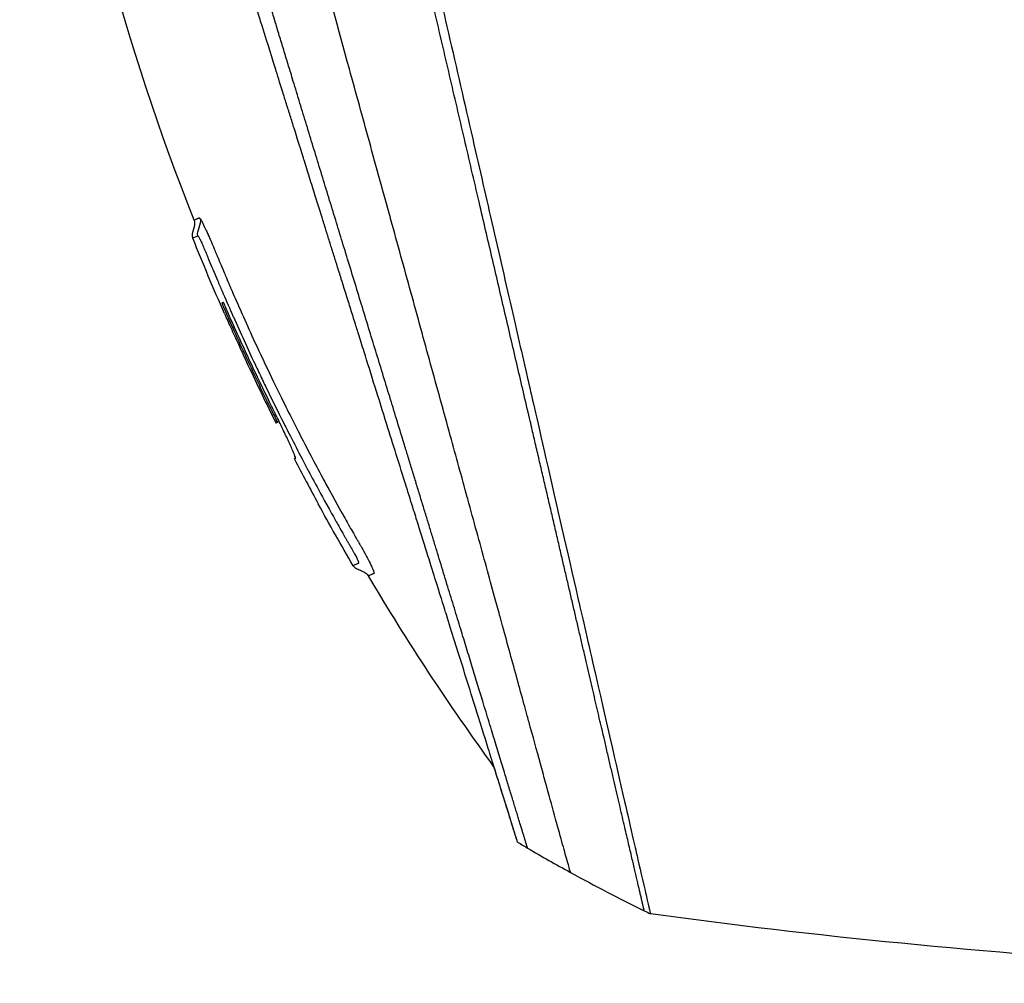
# Model space of a CAD drawing. Header units: millimetres. Extents: x 0 to 4378, y 0 to 2376.
# Tile 115 of 224: x 1457 to 1519, y 778 to 839. Entities that reach past the tile are written whole.
import ezdxf

# ---------------------------------------------------------------- set-up
doc = ezdxf.new("R2010")
doc.units = ezdxf.units.MM
doc.header["$LTSCALE"] = 0.2

# ---------------------------------------------------------------- blocks, each defined once
blk = doc.blocks.new('Blk$A37R2-3W24R')
for p, q in [((-258.523, 153.517), (-258.627, 153.413)), ((-258.523, 153.516), (-258.624, 153.414)), ((-257.535, 151.095), (-257.462, 151.168)), ((-244.561, 141.234), (-244.561, 141.233))]:
    blk.add_line(p, q)
blk.add_arc((-118.498, 223.479), 156.751, 207.50203, 208.67307)
for centre, major_axis, ratio, start_param, end_param in [((-157.143, 247.114), (-98.887, -98.849), 0.00011, 6.274337, 6.283153), ((-186.553, 222.439), (84.003, -73.038), 0.999052, 4.891159, 4.897725), ((-186.518, 222.48), (-81.918, 75.393), 0.999389, 1.78435, 1.812352), ((-186.439, 222.559), (-52.22, -98.374), 0.999969, 6.268665, 6.315891), ((-177.05, 240.309), (-61.464, -116.201), 0.920421, 0.028746, 0.032423)]:
    blk.add_ellipse(centre, major_axis=major_axis, ratio=ratio, start_param=start_param, end_param=end_param)
for points, knots in [([(-130.052, 118.564), (-130.047, 118.558), (-130.201, 118.713), (-130.379, 118.895), (-130.599, 119.117), (-130.926, 119.448), (-131.356, 119.881), (-131.821, 120.35), (-132.328, 120.858), (-132.78, 121.309), (-132.836, 121.365), (-132.891, 121.419), (-132.944, 121.473), (-133.07, 121.598), (-133.545, 122.07), (-134.618, 123.137), (-134.767, 123.285), (-134.928, 123.445), (-135.102, 123.618), (-135.664, 124.177), (-136.086, 124.598), (-136.318, 124.829), (-136.741, 125.253), (-137.181, 125.693), (-137.638, 126.15), (-138.247, 126.759), (-138.885, 127.396), (-139.548, 128.059), (-139.705, 128.217), (-139.865, 128.376), (-140.025, 128.537), (-140.993, 129.504), (-142.011, 130.522), (-143.073, 131.585), (-145.85, 134.362), (-148.286, 136.799), (-150.061, 138.574), (-150.171, 138.684), (-150.279, 138.791), (-150.384, 138.896), (-152.078, 140.591), (-153.114, 141.626), (-153.404, 141.917), (-154.505, 143.018), (-156.156, 144.669), (-158.429, 146.941), (-159.5, 148.012), (-160.444, 148.955), (-161.248, 149.759), (-162.302, 150.813), (-163.117, 151.628), (-163.681, 152.192), (-167.251, 155.763), (-170.941, 159.453), (-174.708, 163.219), (-176.172, 164.683), (-178.067, 166.579), (-180.411, 168.922), (-182.352, 170.864), (-183.823, 172.335), (-184.809, 173.321), (-185.545, 174.057), (-186.011, 174.523), (-186.205, 174.716), (-187.875, 176.385), (-188.857, 177.366), (-189.132, 177.641), (-189.493, 178.001), (-189.851, 178.36), (-190.207, 178.716), (-190.339, 178.848), (-190.47, 178.98), (-190.601, 179.111), (-191.365, 179.876), (-191.858, 180.369), (-192.074, 180.585), (-192.294, 180.805), (-192.534, 181.045), (-192.794, 181.304), (-193.425, 181.933), (-194.173, 182.677), (-195.038, 183.537), (-196.388, 184.879), (-197.38, 185.866), (-198.01, 186.496), (-198.656, 187.142), (-199.644, 188.134), (-200.97, 189.469), (-201.888, 190.392), (-202.63, 191.138), (-203.197, 191.706), (-203.484, 191.994), (-203.726, 192.236), (-203.923, 192.433), (-204.543, 193.052), (-205.164, 193.672), (-205.785, 194.293), (-206.146, 194.654), (-206.507, 195.015), (-206.868, 195.376), (-207.621, 196.13), (-208.108, 196.617), (-208.333, 196.843), (-208.812, 197.322), (-209.298, 197.809), (-209.792, 198.304), (-210.255, 198.767), (-210.718, 199.229), (-211.18, 199.691), (-212.654, 201.166), (-214.123, 202.635), (-215.584, 204.096), (-217.501, 206.013), (-219.404, 207.916), (-221.287, 209.799), (-225.055, 213.565), (-228.747, 217.256), (-232.319, 220.827), (-233.113, 221.621), (-233.921, 222.429), (-234.743, 223.251), (-235.669, 224.178), (-236.613, 225.121), (-237.57, 226.079), (-240.082, 228.592), (-241.719, 230.23), (-242.59, 231.102), (-243.614, 232.125), (-244.619, 233.131), (-245.604, 234.116), (-247.756, 236.267), (-249.81, 238.321), (-251.733, 240.244), (-253.51, 242.021), (-254.892, 243.404), (-255.963, 244.474), (-257.721, 246.232), (-258.654, 247.165), (-259.013, 247.524), (-259.107, 247.617), (-259.16, 247.671), (-259.174, 247.685), (-260.768, 249.28), (-262.134, 250.646), (-263.209, 251.719), (-263.36, 251.87), (-263.506, 252.016), (-263.646, 252.155), (-264.101, 252.609), (-264.415, 252.923), (-264.64, 253.149), (-264.864, 253.373), (-265.06, 253.569), (-265.227, 253.736), (-265.273, 253.783), (-265.317, 253.826), (-265.358, 253.868), (-265.877, 254.387), (-265.927, 254.438), (-265.936, 254.447), (-265.936, 254.447), (-265.936, 254.448), (-265.936, 254.448)], [-1, -1, -1, -1, -0.973214, -0.973214, -0.973214, -0.946429, -0.946429, -0.946429, -0.922569, -0.922569, -0.922569, -0.919643, -0.919643, -0.919643, -0.896124, -0.896124, -0.896124, -0.892857, -0.892857, -0.892857, -0.88, -0.88, -0.88, -0.867143, -0.867143, -0.867143, -0.85, -0.85, -0.85, -0.84593, -0.84593, -0.84593, -0.821429, -0.821429, -0.821429, -0.786779, -0.786779, -0.786779, -0.784631, -0.784631, -0.784631, -0.75, -0.75, -0.75, -0.71875, -0.71875, -0.71875, -0.705224, -0.705224, -0.705224, -0.6875, -0.6875, -0.6875, -0.625, -0.625, -0.625, -0.59375, -0.59375, -0.59375, -0.575864, -0.575864, -0.575864, -0.5625, -0.5625, -0.5625, -0.546875, -0.546875, -0.546875, -0.541176, -0.541176, -0.541176, -0.539062, -0.539062, -0.539062, -0.53125, -0.53125, -0.53125, -0.526699, -0.526699, -0.526699, -0.515625, -0.515625, -0.515625, -0.5, -0.5, -0.5, -0.484375, -0.484375, -0.484375, -0.473999, -0.473999, -0.473999, -0.46875, -0.46875, -0.46875, -0.458868, -0.458868, -0.458868, -0.453125, -0.453125, -0.453125, -0.445312, -0.445312, -0.445312, -0.4375, -0.4375, -0.4375, -0.430048, -0.430048, -0.430048, -0.40625, -0.40625, -0.40625, -0.375, -0.375, -0.375, -0.3125, -0.3125, -0.3125, -0.297804, -0.297804, -0.297804, -0.28125, -0.28125, -0.28125, -0.25, -0.25, -0.25, -0.230372, -0.230372, -0.230372, -0.1875, -0.1875, -0.1875, -0.167132, -0.167132, -0.167132, -0.133709, -0.133709, -0.133709, -0.125, -0.125, -0.125, -0.078046, -0.078046, -0.078046, -0.071429, -0.071429, -0.071429, -0.053571, -0.053571, -0.053571, -0.039579, -0.039579, -0.039579, -0.035714, -0.035714, -0.035714, -0.002565, -0.002565, -0.002565, 0, 0, 0, 0]), ([(-263.881, 166.212), (-268.222, 177.231), (-271.321, 188.819), (-274.351, 209.23), (-274.907, 218.067), (-274.717, 226.857)], [0, 0, 0, 0, 3.552689, 3.552689, 6.190302, 6.190302, 6.190302, 6.190302]), ([(-259.264, 226.927), (-259.189, 226.78), (-259.14, 226.669), (-259.112, 226.603), (-258.902, 226.118), (-258.786, 225.723), (-258.714, 225.469), (-258.606, 225.085), (-258.548, 224.833), (-258.523, 224.73), (-258.461, 224.48), (-258.391, 224.181), (-258.31, 223.833), (-258.182, 223.28), (-258.1, 222.928), (-258.067, 222.786), (-258.049, 222.71), (-258.032, 222.635), (-258.014, 222.56), (-257.986, 222.443), (-257.959, 222.325), (-257.932, 222.206), (-257.914, 222.131), (-257.866, 221.926), (-257.787, 221.588), (-257.703, 221.228), (-257.598, 220.777), (-257.471, 220.232), (-257.354, 219.729), (-257.237, 219.223), (-257.119, 218.713), (-257.059, 218.453), (-256.967, 218.05), (-256.84, 217.502), (-256.702, 216.902), (-256.525, 216.128), (-256.306, 215.171), (-255.796, 212.944), (-255.467, 211.502), (-255.333, 210.917), (-255.019, 209.551), (-254.702, 208.167), (-254.379, 206.766), (-254.313, 206.478), (-254.247, 206.19), (-254.18, 205.901), (-253.976, 205.014), (-253.603, 203.388), (-253.051, 200.976), (-252.635, 199.16), (-252.215, 197.322), (-251.79, 195.468), (-251.782, 195.433), (-251.774, 195.398), (-251.766, 195.363), (-251.42, 193.849), (-250.963, 191.855), (-250.393, 189.369), (-249.773, 186.668), (-249.327, 184.722), (-249.059, 183.554), (-248.977, 183.197), (-248.912, 182.912), (-248.863, 182.699), (-248.656, 181.794), (-248.331, 180.377), (-247.891, 178.454), (-247.379, 176.222), (-246.87, 173.997), (-246.366, 171.798), (-246.359, 171.769), (-246.352, 171.739), (-246.345, 171.709), (-245.909, 169.806), (-245.477, 167.92), (-245.05, 166.061), (-244.603, 164.111), (-244.163, 162.19), (-243.731, 160.304), (-243.725, 160.276), (-243.719, 160.249), (-243.712, 160.221), (-243.358, 158.673), (-243.009, 157.15), (-242.667, 155.657), (-242.609, 155.405), (-242.249, 153.836), (-241.629, 151.13), (-240.922, 148.041), (-240.252, 145.118), (-239.632, 142.408), (-239.507, 141.86), (-239.354, 141.195), (-239.179, 140.43), (-239.008, 139.683), (-238.815, 138.84), (-238.605, 137.924), (-237.849, 134.624), (-237.195, 131.771), (-236.661, 129.449), (-236.459, 128.568), (-236.274, 127.763), (-236.108, 127.04), (-236.056, 126.81), (-236.005, 126.588), (-235.956, 126.374), (-235.867, 125.988), (-235.658, 125.083), (-235.442, 124.149), (-235.386, 123.909), (-235.338, 123.703), (-235.297, 123.526), (-235.075, 122.573), (-235.033, 122.402), (-235.019, 122.351), (-235.016, 122.339), (-235.015, 122.336), (-235.014, 122.335)], [0.0000004, 0.0000004, 0.0000004, 0.0000004, 0.0285714, 0.0285714, 0.0285714, 0.0714286, 0.0714286, 0.0714286, 0.0892857, 0.0892857, 0.0892857, 0.1071429, 0.1071429, 0.1071429, 0.125, 0.125, 0.125, 0.1284736, 0.1284736, 0.1284736, 0.1339286, 0.1339286, 0.1339286, 0.1428571, 0.1428571, 0.1428571, 0.1607143, 0.1607143, 0.1607143, 0.1785714, 0.1785714, 0.1785714, 0.1956232, 0.1956232, 0.1956232, 0.2142857, 0.2142857, 0.2142857, 0.25, 0.25, 0.25, 0.2796252, 0.2796252, 0.2796252, 0.2857143, 0.2857143, 0.2857143, 0.3163265, 0.3163265, 0.3163265, 0.3469388, 0.3469388, 0.3469388, 0.3476324, 0.3476324, 0.3476324, 0.377551, 0.377551, 0.377551, 0.4010005, 0.4010005, 0.4010005, 0.4081633, 0.4081633, 0.4081633, 0.4265306, 0.4265306, 0.4265306, 0.4540816, 0.4540816, 0.4540816, 0.4544339, 0.4544339, 0.4544339, 0.4770408, 0.4770408, 0.4770408, 0.4996669, 0.4996669, 0.4996669, 0.5, 0.5, 0.5, 0.5178571, 0.5178571, 0.5178571, 0.5357143, 0.5357143, 0.5357143, 0.5714286, 0.5714286, 0.5714286, 0.5985301, 0.5985301, 0.5985301, 0.625, 0.625, 0.625, 0.75, 0.75, 0.75, 0.7974141, 0.7974141, 0.7974141, 0.8125, 0.8125, 0.8125, 0.875, 0.875, 0.875, 0.8914403, 0.8914403, 0.8914403, 0.9797679, 0.9797679, 0.9797679, 1, 1, 1, 1]), ([(-240.082, 124.954), (-240.082, 124.954), (-240.082, 124.954), (-240.082, 124.954), (-240.085, 124.964), (-240.201, 125.378), (-240.405, 126.114), (-240.609, 126.85), (-240.905, 127.922), (-241.289, 129.315), (-241.472, 129.98), (-241.675, 130.718), (-241.896, 131.525), (-242.118, 132.333), (-242.359, 133.209), (-242.618, 134.151), (-242.689, 134.413), (-242.763, 134.679), (-242.837, 134.951), (-242.897, 135.169), (-242.958, 135.389), (-243.019, 135.613), (-243.157, 136.117), (-243.3, 136.636), (-243.447, 137.171), (-243.74, 138.241), (-244.05, 139.371), (-244.376, 140.557), (-244.436, 140.777), (-244.497, 140.998), (-244.558, 141.222), (-244.662, 141.602), (-244.768, 141.987), (-244.875, 142.378), (-245.045, 142.998), (-245.219, 143.632), (-245.396, 144.278), (-245.75, 145.57), (-246.118, 146.912), (-246.499, 148.299), (-246.534, 148.427), (-246.57, 148.556), (-246.605, 148.685), (-246.953, 149.951), (-247.311, 151.254), (-247.678, 152.588), (-248.082, 154.058), (-248.497, 155.567), (-248.922, 157.109), (-249.332, 158.599), (-249.749, 160.116), (-250.174, 161.658), (-250.587, 163.159), (-251.007, 164.683), (-251.433, 166.229), (-251.445, 166.272), (-251.457, 166.314), (-251.468, 166.357), (-251.907, 167.947), (-252.351, 169.559), (-252.797, 171.178), (-253.219, 172.71), (-253.642, 174.247), (-254.061, 175.777), (-254.75, 178.29), (-255.429, 180.782), (-256.106, 183.259), (-256.289, 183.927), (-256.471, 184.594), (-256.654, 185.26), (-256.689, 185.388), (-256.724, 185.517), (-256.759, 185.645), (-256.977, 186.439), (-257.195, 187.231), (-257.413, 188.021), (-258.065, 190.391), (-258.714, 192.74), (-259.352, 195.044), (-260.213, 198.157), (-261.055, 201.201), (-261.877, 204.141), (-262.287, 205.611), (-262.67, 207.056), (-263.076, 208.461), (-263.483, 209.866), (-263.797, 211.318), (-264.291, 212.55)], [0, 0, 0, 0, 0.00024, 0.00024, 0.00024, 0.087999, 0.087999, 0.087999, 0.175757, 0.175757, 0.175757, 0.217696, 0.217696, 0.217696, 0.259635, 0.259635, 0.259635, 0.271277, 0.271277, 0.271277, 0.280605, 0.280605, 0.280605, 0.301574, 0.301574, 0.301574, 0.343513, 0.343513, 0.343513, 0.351275, 0.351275, 0.351275, 0.364483, 0.364483, 0.364483, 0.385452, 0.385452, 0.385452, 0.427391, 0.427391, 0.427391, 0.431272, 0.431272, 0.431272, 0.46933, 0.46933, 0.46933, 0.511269, 0.511269, 0.511269, 0.551814, 0.551814, 0.551814, 0.591266, 0.591266, 0.591266, 0.59236, 0.59236, 0.59236, 0.632905, 0.632905, 0.632905, 0.671263, 0.671263, 0.671263, 0.734268, 0.734268, 0.734268, 0.75126, 0.75126, 0.75126, 0.754541, 0.754541, 0.754541, 0.774814, 0.774814, 0.774814, 0.835632, 0.835632, 0.835632, 0.917816, 0.917816, 0.917816, 0.958908, 0.958908, 0.958908, 1, 1, 1, 1]), ([(-243.422, 126.865), (-243.422, 126.866), (-243.423, 126.87), (-243.428, 126.885), (-243.43, 126.891), (-243.432, 126.898), (-243.435, 126.908), (-243.437, 126.915), (-243.44, 126.922), (-243.442, 126.931), (-243.446, 126.942), (-243.45, 126.954), (-243.454, 126.969), (-243.461, 126.991), (-243.469, 127.016), (-243.479, 127.048), (-243.482, 127.056), (-243.484, 127.064), (-243.487, 127.072), (-243.499, 127.112), (-243.514, 127.157), (-243.529, 127.207), (-243.545, 127.258), (-243.563, 127.314), (-243.582, 127.374), (-243.598, 127.428), (-243.616, 127.484), (-243.635, 127.545), (-243.638, 127.554), (-243.641, 127.563), (-243.644, 127.572), (-243.65, 127.593), (-243.657, 127.614), (-243.664, 127.636), (-243.675, 127.673), (-243.687, 127.711), (-243.699, 127.751), (-243.724, 127.829), (-243.75, 127.913), (-243.778, 128.001), (-243.809, 128.102), (-243.842, 128.209), (-243.878, 128.322), (-243.883, 128.338), (-243.909, 128.421), (-243.96, 128.585), (-244.007, 128.736), (-244.076, 128.956), (-244.176, 129.277), (-244.184, 129.301), (-244.192, 129.325), (-244.2, 129.351), (-244.232, 129.454), (-244.265, 129.558), (-244.297, 129.664), (-244.34, 129.8), (-244.384, 129.939), (-244.427, 130.078), (-244.521, 130.379), (-244.617, 130.684), (-244.711, 130.986), (-244.763, 131.151), (-244.815, 131.316), (-244.866, 131.479), (-244.921, 131.655), (-244.975, 131.829), (-245.028, 131.999), (-245.047, 132.059), (-245.066, 132.118), (-245.084, 132.177), (-245.212, 132.587), (-245.34, 132.993), (-245.463, 133.389), (-245.764, 134.349), (-246.043, 135.239), (-246.272, 135.973), (-246.477, 136.629), (-246.692, 137.316), (-246.917, 138.034), (-246.97, 138.205), (-247.024, 138.378), (-247.079, 138.553), (-247.183, 138.885), (-247.292, 139.235), (-247.408, 139.605), (-247.569, 140.118), (-247.741, 140.67), (-247.927, 141.264), (-247.942, 141.312), (-247.957, 141.36), (-247.973, 141.409), (-248.112, 141.854), (-248.332, 142.556), (-248.646, 143.559), (-248.947, 144.521), (-249.335, 145.759), (-249.827, 147.331), (-249.882, 147.506), (-249.938, 147.685), (-249.995, 147.868), (-250.149, 148.36), (-250.301, 148.847), (-250.452, 149.327), (-250.672, 150.03), (-250.887, 150.718), (-251.098, 151.39), (-251.301, 152.041), (-251.5, 152.676), (-251.693, 153.292), (-251.955, 154.13), (-252.201, 154.917), (-252.429, 155.644), (-252.686, 156.466), (-252.92, 157.213), (-253.128, 157.879), (-253.257, 158.289), (-253.376, 158.669), (-253.484, 159.016), (-253.497, 159.056), (-253.509, 159.095), (-253.521, 159.135), (-253.563, 159.268), (-253.605, 159.4), (-253.645, 159.53), (-253.695, 159.687), (-253.743, 159.842), (-253.791, 159.995), (-253.891, 160.316), (-253.989, 160.628), (-254.083, 160.93), (-254.186, 161.257), (-254.285, 161.573), (-254.38, 161.877), (-254.444, 162.083), (-254.507, 162.284), (-254.569, 162.48), (-254.592, 162.556), (-254.616, 162.63), (-254.639, 162.704), (-254.684, 162.849), (-254.729, 162.991), (-254.772, 163.13), (-254.813, 163.261), (-254.853, 163.388), (-254.892, 163.513), (-254.932, 163.642), (-254.971, 163.767), (-255.009, 163.889), (-255.051, 164.021), (-255.091, 164.149), (-255.13, 164.274), (-255.15, 164.338), (-255.17, 164.402), (-255.189, 164.465), (-255.192, 164.473), (-255.194, 164.48), (-255.197, 164.488), (-255.214, 164.544), (-255.232, 164.6), (-255.249, 164.656), (-255.289, 164.783), (-255.329, 164.911), (-255.37, 165.041), (-255.409, 165.168), (-255.449, 165.296), (-255.49, 165.426), (-255.569, 165.678), (-255.649, 165.935), (-255.732, 166.198), (-255.887, 166.696), (-256.049, 167.213), (-256.217, 167.749), (-256.335, 168.126), (-256.456, 168.513), (-256.58, 168.908), (-256.693, 169.268), (-256.808, 169.635), (-256.925, 170.01), (-256.926, 170.013), (-256.974, 170.167), (-257.07, 170.475), (-257.175, 170.81), (-257.337, 171.327), (-257.557, 172.028), (-257.632, 172.269), (-257.715, 172.531), (-257.804, 172.816), (-257.846, 172.95), (-257.887, 173.082), (-257.927, 173.211), (-257.943, 173.262), (-257.959, 173.313), (-257.975, 173.363), (-258.062, 173.64), (-258.144, 173.903), (-258.223, 174.153), (-258.398, 174.714), (-258.552, 175.206), (-258.685, 175.631), (-258.696, 175.665), (-258.707, 175.7), (-258.718, 175.736), (-258.91, 176.349), (-259.192, 177.251), (-259.564, 178.44), (-259.613, 178.596), (-259.661, 178.751), (-259.709, 178.904), (-259.961, 179.709), (-260.206, 180.491), (-260.443, 181.25), (-260.526, 181.515), (-260.611, 181.786), (-260.698, 182.063), (-261.05, 183.189), (-261.432, 184.41), (-261.842, 185.72), (-261.871, 185.813), (-261.901, 185.907), (-261.93, 186), (-262.092, 186.519), (-262.254, 187.036), (-262.415, 187.551), (-262.577, 188.067), (-262.737, 188.58), (-262.897, 189.092), (-263.004, 189.432), (-263.11, 189.772), (-263.216, 190.11), (-263.227, 190.145), (-263.441, 190.828), (-263.849, 192.132), (-263.959, 192.485), (-264.084, 192.882), (-264.222, 193.323), (-264.43, 193.99), (-264.617, 194.584), (-264.781, 195.109), (-264.943, 195.627), (-265.084, 196.077), (-265.204, 196.462), (-265.215, 196.498), (-265.227, 196.534), (-265.238, 196.57), (-265.389, 197.054), (-265.54, 197.534), (-265.689, 198.011), (-265.784, 198.316), (-265.88, 198.62), (-265.974, 198.922), (-266.122, 199.394), (-266.268, 199.862), (-266.414, 200.326), (-266.641, 201.051), (-266.865, 201.767), (-267.085, 202.472)], [0, 0, 0, 0, 0.015059, 0.015059, 0.015059, 0.02083, 0.02083, 0.02083, 0.024502, 0.024502, 0.024502, 0.02915, 0.02915, 0.02915, 0.035714, 0.035714, 0.035714, 0.03808, 0.03808, 0.03808, 0.049577, 0.049577, 0.049577, 0.061203, 0.061203, 0.061203, 0.071429, 0.071429, 0.071429, 0.072941, 0.072941, 0.072941, 0.076375, 0.076375, 0.076375, 0.082197, 0.082197, 0.082197, 0.093844, 0.093844, 0.093844, 0.107143, 0.107143, 0.107143, 0.125154, 0.125154, 0.125154, 0.141628, 0.141628, 0.141628, 0.142857, 0.142857, 0.142857, 0.150854, 0.150854, 0.150854, 0.161237, 0.161237, 0.161237, 0.183787, 0.183787, 0.183787, 0.196194, 0.196194, 0.196194, 0.209594, 0.209594, 0.209594, 0.214286, 0.214286, 0.214286, 0.235121, 0.235121, 0.235121, 0.285714, 0.285714, 0.285714, 0.318661, 0.318661, 0.318661, 0.326531, 0.326531, 0.326531, 0.342858, 0.342858, 0.342858, 0.36551, 0.36551, 0.36551, 0.367347, 0.367347, 0.367347, 0.406881, 0.406881, 0.406881, 0.444765, 0.444765, 0.444765, 0.44898, 0.44898, 0.44898, 0.464755, 0.464755, 0.464755, 0.487841, 0.487841, 0.487841, 0.510204, 0.510204, 0.510204, 0.531268, 0.531268, 0.531268, 0.55507, 0.55507, 0.55507, 0.569739, 0.569739, 0.569739, 0.571429, 0.571429, 0.571429, 0.574695, 0.574695, 0.574695, 0.578627, 0.578627, 0.578627, 0.586875, 0.586875, 0.586875, 0.595801, 0.595801, 0.595801, 0.601849, 0.601849, 0.601849, 0.604183, 0.604183, 0.604183, 0.608765, 0.608765, 0.608765, 0.613067, 0.613067, 0.613067, 0.617482, 0.617482, 0.617482, 0.622229, 0.622229, 0.622229, 0.624689, 0.624689, 0.624689, 0.625, 0.625, 0.625, 0.626857, 0.626857, 0.626857, 0.631038, 0.631038, 0.631038, 0.635137, 0.635137, 0.635137, 0.643106, 0.643106, 0.643106, 0.65824, 0.65824, 0.65824, 0.668893, 0.668893, 0.668893, 0.678571, 0.678571, 0.678571, 0.689431, 0.689431, 0.689431, 0.701281, 0.701281, 0.701281, 0.705357, 0.705357, 0.705357, 0.708515, 0.708515, 0.708515, 0.709766, 0.709766, 0.709766, 0.71667, 0.71667, 0.71667, 0.732143, 0.732143, 0.732143, 0.733637, 0.733637, 0.733637, 0.758929, 0.758929, 0.758929, 0.763229, 0.763229, 0.763229, 0.785714, 0.785714, 0.785714, 0.794183, 0.794183, 0.794183, 0.828571, 0.828571, 0.828571, 0.831278, 0.831278, 0.831278, 0.846339, 0.846339, 0.846339, 0.861401, 0.861401, 0.861401, 0.871429, 0.871429, 0.871429, 0.896736, 0.896736, 0.896736, 0.903571, 0.903571, 0.903571, 0.919754, 0.919754, 0.919754, 0.935714, 0.935714, 0.935714, 0.936836, 0.936836, 0.936836, 0.951858, 0.951858, 0.951858, 0.961487, 0.961487, 0.961487, 0.97651, 0.97651, 0.97651, 1, 1, 1, 1]), ([(-263.881, 166.212), (-263.881, 166.21), (-263.829, 166.233), (-263.79, 166.251), (-263.789, 166.251), (-263.789, 166.251), (-263.789, 166.251), (-263.737, 166.274), (-263.695, 166.294), (-263.693, 166.295), (-263.687, 166.297), (-263.681, 166.3), (-263.675, 166.302), (-263.665, 166.307), (-263.657, 166.311), (-263.65, 166.314), (-263.633, 166.322), (-263.618, 166.329), (-263.607, 166.334), (-263.605, 166.335), (-263.603, 166.336), (-263.6, 166.336), (-263.594, 166.338), (-263.589, 166.343), (-263.586, 166.346), (-263.582, 166.348), (-263.576, 166.355), (-263.563, 166.356), (-263.545, 166.358), (-263.521, 166.345), (-263.478, 166.281)], [-1, -1, -1, -1, -0.504419, -0.504419, -0.504419, -0.5, -0.5, -0.5, -0.285714, -0.285714, -0.285714, -0.259389, -0.259389, -0.259389, -0.214286, -0.214286, -0.214286, -0.142857, -0.142857, -0.142857, -0.134181, -0.134181, -0.134181, -0.107143, -0.107143, -0.107143, -0.071429, -0.071429, -0.071429, 0, 0, 0, 0]), ([(-263.478, 166.281), (-263.447, 166.234), (-263.398, 166.151), (-263.324, 166.002), (-263.308, 165.97), (-263.292, 165.938), (-263.276, 165.905), (-263.218, 165.786), (-263.161, 165.662), (-263.109, 165.548), (-263.07, 165.461), (-263.032, 165.377), (-262.997, 165.299), (-262.994, 165.293), (-262.991, 165.286), (-262.988, 165.279), (-262.952, 165.199), (-262.91, 165.105), (-262.862, 164.996), (-262.852, 164.971), (-262.809, 164.874), (-262.733, 164.697), (-262.68, 164.572), (-262.636, 164.466), (-262.602, 164.384), (-262.586, 164.345), (-262.566, 164.295), (-262.54, 164.234), (-262.508, 164.157), (-262.488, 164.108), (-262.481, 164.09), (-262.474, 164.074), (-262.467, 164.058), (-262.461, 164.042), (-262.434, 163.977), (-262.408, 163.914), (-262.382, 163.851), (-262.377, 163.839), (-262.371, 163.827), (-262.366, 163.815), (-262.353, 163.782), (-262.336, 163.741), (-262.316, 163.694)], [-1, -1, -1, -1, -0.9921875, -0.9921875, -0.9921875, -0.9905084, -0.9905084, -0.9905084, -0.984375, -0.984375, -0.984375, -0.98077798, -0.98077798, -0.98077798, -0.98046875, -0.98046875, -0.98046875, -0.9765625, -0.9765625, -0.9765625, -0.97265625, -0.97265625, -0.97265625, -0.96875, -0.96875, -0.96875, -0.96777344, -0.96777344, -0.96777344, -0.96679688, -0.96679688, -0.96679688, -0.96645777, -0.96645777, -0.96645777, -0.96510446, -0.96510446, -0.96510446, -0.96484375, -0.96484375, -0.96484375, -0.96354757, -0.96354757, -0.96354757, -0.96354757]), ([(-263.642, 165.217), (-263.641, 165.218), (-263.641, 165.218), (-263.64, 165.218), (-263.635, 165.218), (-263.625, 165.212), (-263.597, 165.166), (-263.568, 165.12), (-263.535, 165.056), (-263.509, 165.003), (-263.503, 164.992), (-263.496, 164.978), (-263.486, 164.958), (-263.485, 164.955), (-263.483, 164.951), (-263.481, 164.948), (-263.472, 164.928), (-263.462, 164.908), (-263.452, 164.887), (-263.433, 164.848), (-263.414, 164.807), (-263.395, 164.764), (-263.393, 164.76), (-263.391, 164.756), (-263.389, 164.752), (-263.384, 164.74), (-263.377, 164.726), (-263.37, 164.709), (-263.357, 164.681), (-263.342, 164.645), (-263.323, 164.603), (-263.293, 164.534), (-263.271, 164.48), (-263.256, 164.445), (-263.242, 164.414), (-263.23, 164.384), (-263.218, 164.356), (-263.214, 164.347), (-263.21, 164.336), (-263.205, 164.326), (-263.196, 164.303), (-263.186, 164.28), (-263.177, 164.259), (-263.161, 164.221), (-263.135, 164.157), (-263.098, 164.067), (-263.088, 164.042), (-263.075, 164.01), (-263.058, 163.97), (-263.037, 163.918), (-263.024, 163.886), (-263.018, 163.873), (-262.995, 163.817), (-262.969, 163.752), (-262.939, 163.68), (-262.857, 163.482), (-262.776, 163.289), (-262.696, 163.099), (-262.692, 163.089), (-262.665, 163.025), (-262.616, 162.908), (-262.568, 162.794), (-262.499, 162.629), (-262.407, 162.415), (-262.298, 162.157), (-262.199, 161.926), (-262.111, 161.722), (-261.908, 161.252), (-261.703, 160.782), (-261.496, 160.314), (-261.463, 160.239), (-261.429, 160.164), (-261.396, 160.089), (-260.95, 159.086), (-260.494, 158.089), (-260.026, 157.094), (-259.877, 156.777), (-259.726, 156.461), (-259.575, 156.145)], [0, 0, 0, 0, 0.000653, 0.000653, 0.000653, 0.005102, 0.005102, 0.005102, 0.0102041, 0.0102041, 0.0102041, 0.011299, 0.011299, 0.011299, 0.0114796, 0.0114796, 0.0114796, 0.0127551, 0.0127551, 0.0127551, 0.0150826, 0.0150826, 0.0150826, 0.0153061, 0.0153061, 0.0153061, 0.0162303, 0.0162303, 0.0162303, 0.0178571, 0.0178571, 0.0178571, 0.0204082, 0.0204082, 0.0204082, 0.0218085, 0.0218085, 0.0218085, 0.0222805, 0.0222805, 0.0222805, 0.0233236, 0.0233236, 0.0233236, 0.0262391, 0.0262391, 0.0262391, 0.0276968, 0.0276968, 0.0276968, 0.0291545, 0.0291545, 0.0291545, 0.03207, 0.03207, 0.03207, 0.0408163, 0.0408163, 0.0408163, 0.0459881, 0.0459881, 0.0459881, 0.0510204, 0.0510204, 0.0510204, 0.0612245, 0.0612245, 0.0612245, 0.0816327, 0.0816327, 0.0816327, 0.0847392, 0.0847392, 0.0847392, 0.1263051, 0.1263051, 0.1263051, 0.139546, 0.139546, 0.139546, 0.139546]), ([(-262.316, 163.694), (-262.309, 163.677), (-262.302, 163.659), (-262.294, 163.641), (-262.258, 163.554), (-262.213, 163.447), (-262.16, 163.321), (-262.03, 163.011), (-261.922, 162.757), (-261.838, 162.559), (-261.77, 162.397), (-261.703, 162.243), (-261.64, 162.095), (-261.593, 161.984), (-261.569, 161.928), (-261.569, 161.928), (-261.529, 161.835), (-261.375, 161.477), (-261.101, 160.856), (-260.787, 160.143), (-260.313, 159.079), (-259.66, 157.682)], [-0.96354757, -0.96354757, -0.96354757, -0.96354757, -0.96308483, -0.96308483, -0.96308483, -0.9609375, -0.9609375, -0.9609375, -0.953125, -0.953125, -0.953125, -0.9453125, -0.9453125, -0.9453125, -0.9375, -0.9375, -0.9375, -0.91044715, -0.91044715, -0.91044715, -0.87932671, -0.87932671, -0.87932671, -0.87932671]), ([(-262.135, 160.969), (-262.12, 160.974), (-262.104, 160.981), (-262.069, 160.998), (-262.05, 161.008), (-262.03, 161.019)], [0.000089, 0.000089, 0.000089, 0.000089, 0.1283387, 0.1283387, 0.2565897, 0.2565897, 0.2565897, 0.2565897]), ([(-262.135, 160.969), (-262.103, 160.896), (-262.072, 160.824), (-262.008, 160.679), (-261.977, 160.607), (-261.881, 160.39), (-261.818, 160.246), (-261.626, 159.813), (-261.497, 159.525), (-261.109, 158.661), (-260.847, 158.087), (-260.049, 156.372), (-259.504, 155.235), (-258.898, 154.008), (-258.877, 153.966), (-258.818, 153.845), (-258.788, 153.783), (-258.731, 153.663), (-258.706, 153.608), (-258.663, 153.514), (-258.648, 153.477), (-258.612, 153.384), (-258.633, 153.41), (-258.674, 153.39), (-258.692, 153.381), (-258.7, 153.378)], [-1.566534, -1.566534, -1.566534, -1.566534, -1.537488, -1.537488, -1.508441, -1.508441, -1.45035, -1.45035, -1.334184, -1.334184, -1.101929, -1.101929, -0.637905, -0.637905, -0.598391, -0.598391, -0.552339, -0.552339, -0.503687, -0.503687, -0.45364, -0.45364, -0.320377, -0.320377, 0, 0, 0, 0]), ([(-257.535, 151.095), (-257.527, 151.098), (-257.51, 151.106), (-257.471, 151.125), (-257.45, 151.112), (-257.471, 151.213), (-257.514, 151.33), (-257.668, 151.697), (-257.776, 151.939), (-258.004, 152.434), (-258.132, 152.705), (-258.414, 153.294), (-258.566, 153.607), (-258.808, 154.096), (-258.926, 154.332), (-259.617, 155.743), (-260.116, 156.789), (-260.846, 158.368), (-261.087, 158.896), (-261.444, 159.69), (-261.562, 159.956), (-261.738, 160.354), (-261.797, 160.487), (-261.884, 160.686), (-261.913, 160.753), (-261.972, 160.886), (-262.001, 160.953), (-262.03, 161.019)], [-2.334866, -2.334866, -2.334866, -2.334866, -1.936193, -1.936193, -1.729087, -1.729087, -1.509443, -1.509443, -1.274072, -1.274072, -1.048912, -1.048912, -0.819829, -0.819829, -0.696027, -0.696027, -0.3484, -0.3484, -0.174268, -0.174268, -0.087149, -0.087149, -0.043578, -0.043578, -0.02179, -0.02179, -0.000001, -0.000001, -0.000001, -0.000001]), ([(-261.958, 160.3), (-261.93, 160.236), (-261.901, 160.17), (-261.75, 159.831), (-261.605, 159.508), (-261.289, 158.812), (-261.124, 158.45), (-260.875, 157.907), (-260.704, 157.535), (-259.899, 155.816), (-259.307, 154.593), (-258.7, 153.378)], [10.869953, 10.869953, 10.869953, 10.869953, 11.360377, 11.360377, 13.298144, 13.298144, 15.132878, 15.132878, 16.008781, 16.008781, 18.211527, 18.211527, 18.211527, 18.211527]), ([(-259.66, 157.682), (-259.569, 157.487), (-259.474, 157.287), (-259.376, 157.08), (-259.021, 156.329), (-258.681, 155.625), (-258.355, 154.963), (-257.86, 153.957), (-257.4, 153.049), (-256.985, 152.248), (-256.425, 151.163), (-255.948, 150.271), (-255.563, 149.56), (-254.956, 148.441), (-254.582, 147.778), (-254.46, 147.561), (-254.386, 147.43), (-254.262, 147.209), (-254.087, 146.9), (-254.081, 146.89), (-254.075, 146.88), (-254.07, 146.87), (-254.018, 146.779), (-253.95, 146.659), (-253.864, 146.51), (-253.785, 146.372), (-253.718, 146.255), (-253.664, 146.16), (-253.604, 146.057), (-253.556, 145.974), (-253.52, 145.91), (-253.498, 145.872), (-253.48, 145.842), (-253.467, 145.818), (-253.455, 145.798), (-253.444, 145.778), (-253.432, 145.758), (-253.41, 145.719), (-253.388, 145.682), (-253.368, 145.647), (-253.361, 145.635), (-253.348, 145.612), (-253.329, 145.579), (-253.325, 145.573), (-253.322, 145.567), (-253.318, 145.561), (-253.303, 145.534), (-253.286, 145.505), (-253.269, 145.474), (-253.195, 145.345), (-253.091, 145.16), (-252.974, 144.94)], [-0.8793267, -0.8793267, -0.8793267, -0.8793267, -0.875, -0.875, -0.875, -0.859016, -0.859016, -0.859016, -0.8347234, -0.8347234, -0.8347234, -0.8018442, -0.8018442, -0.8018442, -0.75, -0.75, -0.75, -0.7409155, -0.7409155, -0.7409155, -0.740625, -0.740625, -0.740625, -0.7359375, -0.7359375, -0.7359375, -0.73125, -0.73125, -0.73125, -0.7283057, -0.7283057, -0.7283057, -0.7265625, -0.7265625, -0.7265625, -0.7257856, -0.7257856, -0.7257856, -0.7242188, -0.7242188, -0.7242188, -0.72322, -0.72322, -0.72322, -0.7230469, -0.7230469, -0.7230469, -0.721875, -0.721875, -0.721875, -0.7142094, -0.7142094, -0.7142094, -0.7142094]), ([(-259.575, 156.145), (-259.537, 156.066), (-259.5, 155.987), (-259.462, 155.908), (-259.459, 155.902), (-259.238, 155.437), (-258.79, 154.528), (-258.61, 154.165), (-258.395, 153.732), (-258.141, 153.229), (-257.993, 152.935), (-257.786, 152.528), (-257.517, 152.008), (-257.295, 151.577), (-257.029, 151.068), (-256.719, 150.483), (-256.684, 150.417), (-256.513, 150.092), (-256.199, 149.512), (-255.952, 149.053), (-255.614, 148.433), (-255.182, 147.657), (-255.092, 147.495), (-254.977, 147.289), (-254.836, 147.039), (-254.81, 146.993), (-254.806, 146.986), (-254.789, 146.957), (-254.715, 146.825), (-254.613, 146.645), (-254.482, 146.416), (-254.406, 146.281), (-254.347, 146.178), (-254.306, 146.107), (-254.274, 146.052), (-254.245, 146), (-254.217, 145.952), (-254.202, 145.926), (-254.187, 145.9), (-254.173, 145.875), (-254.156, 145.844), (-254.143, 145.823), (-254.136, 145.81), (-254.131, 145.802), (-254.129, 145.798), (-254.129, 145.797), (-254.108, 145.762), (-254.079, 145.71), (-254.04, 145.643), (-253.999, 145.573), (-253.969, 145.522), (-253.95, 145.489), (-253.947, 145.484), (-253.945, 145.479), (-253.942, 145.473), (-253.921, 145.438), (-253.894, 145.391), (-253.862, 145.334), (-253.83, 145.278), (-253.806, 145.235), (-253.789, 145.204), (-253.784, 145.195), (-253.78, 145.187), (-253.776, 145.18), (-253.723, 145.084), (-253.633, 144.919), (-253.564, 144.774)], [0.139546, 0.139546, 0.139546, 0.139546, 0.1428571, 0.1428571, 0.1428571, 0.1683715, 0.1683715, 0.1683715, 0.1785714, 0.1785714, 0.1785714, 0.1980839, 0.1980839, 0.1980839, 0.2142857, 0.2142857, 0.2142857, 0.2342217, 0.2342217, 0.2342217, 0.25, 0.25, 0.25, 0.2588865, 0.2588865, 0.2588865, 0.2605112, 0.2605112, 0.2605112, 0.2678571, 0.2678571, 0.2678571, 0.2723214, 0.2723214, 0.2723214, 0.2745536, 0.2745536, 0.2745536, 0.2756696, 0.2756696, 0.2756696, 0.2763405, 0.2763405, 0.2763405, 0.2767857, 0.2767857, 0.2767857, 0.2790179, 0.2790179, 0.2790179, 0.28125, 0.28125, 0.28125, 0.2815369, 0.2815369, 0.2815369, 0.2834821, 0.2834821, 0.2834821, 0.2852134, 0.2852134, 0.2852134, 0.2857143, 0.2857143, 0.2857143, 0.2930312, 0.2930312, 0.2930312, 0.2930312]), ([(-258.699, 153.378), (-258.689, 153.383), (-258.667, 153.394), (-258.628, 153.412), (-258.625, 153.412), (-258.624, 153.414)], [-1.2861392, -1.2861392, -1.2861392, -1.2861392, -0.7985141, -0.7985141, -0.7577439, -0.7577439, -0.7577439, -0.7577439]), ([(-253.564, 144.774), (-253.55, 144.746), (-253.538, 144.721), (-253.527, 144.696), (-253.525, 144.691), (-253.522, 144.686), (-253.52, 144.68), (-253.506, 144.649), (-253.497, 144.626), (-253.491, 144.608), (-253.49, 144.605), (-253.489, 144.602), (-253.488, 144.599), (-253.484, 144.588), (-253.479, 144.573), (-253.476, 144.559), (-253.47, 144.53), (-253.473, 144.52), (-253.476, 144.514), (-253.476, 144.513), (-253.477, 144.512), (-253.477, 144.511), (-253.482, 144.503), (-253.491, 144.501), (-253.501, 144.5), (-253.505, 144.5), (-253.51, 144.5), (-253.514, 144.499), (-253.518, 144.499), (-253.52, 144.498), (-253.522, 144.497), (-253.525, 144.496), (-253.526, 144.496), (-253.526, 144.496), (-253.535, 144.49), (-253.548, 144.482), (-253.565, 144.472), (-253.574, 144.467), (-253.585, 144.462), (-253.598, 144.455), (-253.626, 144.441), (-253.662, 144.424), (-253.698, 144.409), (-253.703, 144.406), (-253.711, 144.403), (-253.719, 144.399), (-253.74, 144.39), (-253.77, 144.376), (-253.792, 144.365), (-253.803, 144.36), (-253.813, 144.356), (-253.815, 144.355), (-253.815, 144.354), (-253.815, 144.354), (-253.815, 144.354)], [0.2930312, 0.2930312, 0.2930312, 0.2930312, 0.2943499, 0.2943499, 0.2943499, 0.2946429, 0.2946429, 0.2946429, 0.2968441, 0.2968441, 0.2968441, 0.2971939, 0.2971939, 0.2971939, 0.2991071, 0.2991071, 0.2991071, 0.3028878, 0.3028878, 0.3028878, 0.3035714, 0.3035714, 0.3035714, 0.3080357, 0.3080357, 0.3080357, 0.3102679, 0.3102679, 0.3102679, 0.3112211, 0.3112211, 0.3112211, 0.3125, 0.3125, 0.3125, 0.3214286, 0.3214286, 0.3214286, 0.3322978, 0.3322978, 0.3322978, 0.3571429, 0.3571429, 0.3571429, 0.3723386, 0.3723386, 0.3723386, 0.4089075, 0.4089075, 0.4089075, 0.4285714, 0.4285714, 0.4285714, 0.433726, 0.433726, 0.433726, 0.433726]), ([(-252.974, 144.94), (-252.948, 144.892), (-252.922, 144.841), (-252.895, 144.79), (-252.844, 144.694), (-252.771, 144.553), (-252.696, 144.397), (-252.674, 144.353), (-252.653, 144.308), (-252.632, 144.263), (-252.602, 144.199), (-252.575, 144.135), (-252.552, 144.078), (-252.548, 144.067), (-252.54, 144.048), (-252.531, 144.023), (-252.53, 144.018), (-252.528, 144.013), (-252.526, 144.007), (-252.517, 143.98), (-252.512, 143.962), (-252.509, 143.95), (-252.494, 143.895), (-252.5, 143.884), (-252.502, 143.875), (-252.502, 143.873), (-252.503, 143.87), (-252.504, 143.868), (-252.504, 143.867), (-252.505, 143.867), (-252.505, 143.866), (-252.506, 143.864), (-252.507, 143.863), (-252.509, 143.861), (-252.512, 143.858), (-252.515, 143.855), (-252.518, 143.853), (-252.526, 143.848), (-252.535, 143.844), (-252.545, 143.842), (-252.552, 143.841), (-252.559, 143.839), (-252.566, 143.838), (-252.573, 143.836), (-252.579, 143.835), (-252.584, 143.833), (-252.584, 143.833), (-252.589, 143.831), (-252.598, 143.827), (-252.622, 143.816), (-252.681, 143.788), (-252.741, 143.76), (-252.773, 143.745), (-252.805, 143.73), (-252.828, 143.719), (-252.828, 143.719), (-252.829, 143.719), (-252.829, 143.719), (-252.847, 143.71), (-252.856, 143.706), (-252.856, 143.706)], [-0.7142094, -0.7142094, -0.7142094, -0.7142094, -0.7125, -0.7125, -0.7125, -0.7052, -0.7052, -0.7052, -0.703125, -0.703125, -0.703125, -0.6984375, -0.6984375, -0.6984375, -0.6964914, -0.6964914, -0.6964914, -0.6960938, -0.6960938, -0.6960938, -0.69375, -0.69375, -0.69375, -0.6890625, -0.6890625, -0.6890625, -0.6882429, -0.6882429, -0.6882429, -0.6878906, -0.6878906, -0.6878906, -0.6867188, -0.6867188, -0.6867188, -0.684375, -0.684375, -0.684375, -0.6796875, -0.6796875, -0.6796875, -0.6773438, -0.6773438, -0.6773438, -0.675, -0.675, -0.675, -0.6612454, -0.6612454, -0.6612454, -0.6215414, -0.6215414, -0.6215414, -0.6004041, -0.6004041, -0.6004041, -0.6, -0.6, -0.6, -0.5662765, -0.5662765, -0.5662765, -0.5662765]), ([(-252.856, 143.706), (-252.881, 143.748), (-252.913, 143.785), (-252.988, 143.853), (-253.031, 143.883), (-253.146, 143.949), (-253.22, 143.981), (-253.388, 144.052), (-253.483, 144.089), (-253.62, 144.164), (-253.665, 144.193), (-253.748, 144.263), (-253.787, 144.306), (-253.815, 144.354)], [0, 0, 0, 0, 0.0144726, 0.0144726, 0.0302229, 0.0302229, 0.0541971, 0.0541971, 0.0848911, 0.0848911, 0.1007498, 0.1007498, 0.1175651, 0.1175651, 0.1175651, 0.1175651]), ([(-243.422, 126.865), (-243.421, 126.864), (-243.422, 126.865), (-243.459, 126.982), (-243.471, 127.02), (-243.485, 127.066), (-243.501, 127.117), (-243.521, 127.181), (-243.544, 127.254), (-243.569, 127.333), (-243.588, 127.396), (-243.635, 127.544), (-243.744, 127.893), (-243.827, 128.161), (-243.91, 128.425), (-243.977, 128.64), (-243.981, 128.651), (-243.984, 128.662), (-243.987, 128.672), (-244.183, 129.298), (-244.401, 129.995), (-244.611, 130.666), (-244.615, 130.677), (-244.704, 130.964), (-244.916, 131.639)], [-1, -1, -1, -1, -0.96875, -0.96875, -0.96875, -0.9547937, -0.9547937, -0.9547937, -0.9375, -0.9375, -0.9375, -0.90625, -0.90625, -0.90625, -0.875, -0.875, -0.875, -0.8739463, -0.8739463, -0.8739463, -0.8125, -0.8125, -0.8125, -0.785115, -0.785115, -0.785115, -0.785115])]:
    blk.add_open_spline(points, degree=3, knots=knots)
for points, weights, knots in [([(-235.414, 122.53), (-235.414, 122.53), (-235.414, 122.53), (-235.415, 122.536), (-235.515, 122.963), (-235.898, 124.605), (-236.182, 125.823), (-236.961, 129.162), (-237.901, 133.195), (-239.702, 140.929), (-241.753, 149.739), (-243.283, 156.309), (-244.872, 163.126), (-246.534, 170.266), (-249.054, 181.068), (-251.889, 193.281), (-253.68, 201.004), (-255.46, 208.678), (-256.308, 212.343), (-257.542, 217.628), (-257.925, 219.368), (-258.766, 222.695), (-258.973, 224.508), (-259.657, 225.83)], [1, 1, 1, 1.00000000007, 0.999999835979, 0.999999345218, 0.999999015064, 0.999998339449, 0.999997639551, 0.999997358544, 0.999997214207, 0.999996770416, 0.999996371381, 0.999995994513, 0.999995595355, 0.999996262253, 0.999997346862, 0.999998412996, 0.999998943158, 0.999999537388, 0.999999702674, 0.999999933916, 1, 1], [0.0059845, 0.0059845, 0.0059845, 0.0059845, 0.0064922, 0.0064922, 0.0937019, 0.0937019, 0.1809116, 0.1809116, 0.275834, 0.355331, 0.434828, 0.5143249, 0.5143249, 0.5938219, 0.6733189, 0.7528158, 0.8366594, 0.8366594, 0.9183297, 0.9183297, 0.9591649, 0.9591649, 1, 1, 1, 1]), ([(-242.792, 126.493), (-242.792, 126.493), (-242.792, 126.493), (-242.796, 126.505), (-242.921, 126.911), (-243.339, 128.278), (-243.639, 129.261), (-244.447, 131.909), (-245.406, 135.053), (-247.27, 141.165), (-249.323, 147.895), (-250.882, 152.993), (-252.513, 158.323), (-254.189, 163.8), (-256.939, 172.786), (-259.415, 180.942), (-261.137, 186.593), (-262.823, 192.128), (-263.642, 194.816), (-264.831, 198.706), (-265.215, 199.98), (-265.919, 202.264), (-266.223, 203.293), (-266.538, 204.283)], [1.00000000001, 1.00000000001, 1.00000000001, 1.00000000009, 0.999999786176, 0.999999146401, 0.999998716, 0.999997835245, 0.999996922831, 0.999996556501, 0.999996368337, 0.999995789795, 0.999995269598, 0.999994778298, 0.999994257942, 0.999995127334, 0.999996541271, 0.999997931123, 0.999998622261, 0.999999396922, 0.999999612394, 0.999999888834, 0.999999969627, 0.999999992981], [0.0064434, 0.0064434, 0.0064434, 0.0064434, 0.0064922, 0.0064922, 0.0937019, 0.0937019, 0.1809116, 0.1809116, 0.275834, 0.355331, 0.434828, 0.5143249, 0.5143249, 0.5938219, 0.6733189, 0.7528158, 0.8366594, 0.8366594, 0.9183297, 0.9183297, 0.9591649, 0.9591649, 0.9932226, 0.9932226, 0.9932226, 0.9932226])]:
    blk.add_rational_spline(points, weights, degree=3, knots=knots)
for points in [[(-263.642, 165.217), (-263.738, 165.506), (-263.385, 165.993), (-263.478, 166.281)], [(-263.881, 166.212), (-263.741, 165.855), (-264.106, 165.418), (-263.963, 165.063)], [(-263.962, 165.063), (-263.963, 165.063), (-263.867, 165.114), (-263.642, 165.217)], [(-261.958, 160.3), (-262.652, 161.876), (-263.321, 163.464), (-263.962, 165.063)], [(-253.818, 144.353), (-254.574, 145.646), (-255.312, 146.95), (-256.03, 148.264)], [(-252.856, 143.706), (-252.856, 143.706), (-252.856, 143.706), (-252.856, 143.706)], [(-244.916, 131.64), (-247.746, 135.536), (-250.399, 139.566), (-252.856, 143.706)], [(-165.043, 117.94), (-191.217, 118.037), (-214.618, 119.509), (-235.014, 122.335)]]:
    blk.add_open_spline(points, degree=3)

msp = doc.modelspace()

# ---------------------------------------------------------------- block references
msp.add_blockref('Blk$A37R2-3W24R', (1731.806, 659.684))

doc.saveas('drawing.dxf')
